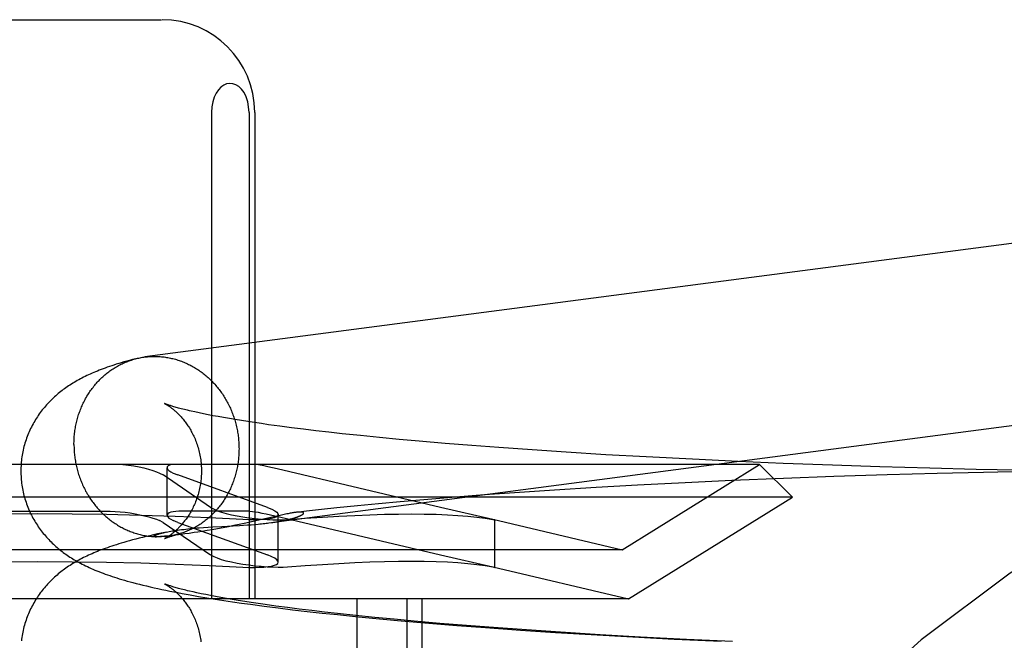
# Model space of a CAD drawing. Header units: inches. Extents: x 0 to 227, y 0 to 147.
# Tile 27 of 83: x 77.669 to 77.881, y 74.888 to 75.022. Entities that reach past the tile are written whole.
import ezdxf

# ---------------------------------------------------------------- set-up
doc = ezdxf.new("R2010")
doc.units = ezdxf.units.IN
doc.header["$LTSCALE"] = 12.466667
doc.header["$MEASUREMENT"] = 0
doc.linetypes.add('HIDDEN', pattern=[0.2, 0.1, -0.1])
doc.layers.add('DEFAULT_2', color=8, linetype='HIDDEN')

msp = doc.modelspace()

# ---------------------------------------------------------------- linework, layer by layer
at = {"layer": 'DEFAULT_2', "color": 8, "linetype": 'HIDDEN'}
for p, q in [((77.64567, 75.02195), (77.69922, 75.02195)), ((77.70997, 75.00195), (77.70997, 74.89695)), ((77.7181, 75.00195), (77.7181, 74.89695)), ((77.71932, 75.00195), (77.71932, 74.89695)), ((77.70731, 74.93707), (77.70643, 74.93727)), ((77.70826, 74.93688), (77.70731, 74.93707)), ((77.70926, 74.93668), (77.70826, 74.93688)), ((77.71032, 74.93647), (77.70926, 74.93668)), ((77.71144, 74.93626), (77.71032, 74.93647)), ((77.71262, 74.93605), (77.71144, 74.93626)), ((77.71385, 74.93584), (77.71262, 74.93605)), ((77.71513, 74.93562), (77.71385, 74.93584)), ((77.71647, 74.93541), (77.71513, 74.93562)), ((77.71786, 74.93519), (77.71647, 74.93541)), ((77.7193, 74.93497), (77.71786, 74.93519)), ((77.72079, 74.93475), (77.7193, 74.93497)), ((77.72234, 74.93453), (77.72079, 74.93475)), ((77.72474, 74.9342), (77.72234, 74.93453)), ((77.72724, 74.93387), (77.72474, 74.9342)), ((77.72984, 74.93355), (77.72724, 74.93387)), ((77.73254, 74.93322), (77.72984, 74.93355)), ((77.73533, 74.9329), (77.73254, 74.93322)), ((77.73821, 74.93258), (77.73533, 74.9329)), ((77.74218, 74.93216), (77.73821, 74.93258)), ((77.74628, 74.93175), (77.74218, 74.93216)), ((77.75052, 74.93135), (77.74628, 74.93175)), ((77.75487, 74.93096), (77.75052, 74.93135)), ((77.76046, 74.93048), (77.75487, 74.93096)), ((77.7662, 74.93002), (77.76046, 74.93048)), ((77.77206, 74.92957), (77.7662, 74.93002)), ((77.77925, 74.92907), (77.77206, 74.92957)), ((77.78656, 74.92858), (77.77925, 74.92907)), ((77.79519, 74.92805), (77.78656, 74.92858)), ((77.80389, 74.92756), (77.79519, 74.92805)), ((77.82837, 74.92595), (77.51651, 74.92595)), ((77.79869, 74.90754), (77.82837, 74.92595)), ((77.81384, 74.92705), (77.80389, 74.92756)), ((77.82371, 74.92659), (77.81384, 74.92705)), ((77.83343, 74.92618), (77.82371, 74.92659)), ((77.82837, 74.92595), (77.83544, 74.91887)), ((77.84409, 74.92577), (77.83343, 74.92618)), ((77.85433, 74.92543), (77.84409, 74.92577)), ((77.69879, 74.92409), (77.69953, 74.92368)), ((77.70981, 74.91668), (77.69953, 74.92368)), ((77.7004, 74.91497), (77.7004, 74.92524)), ((77.70174, 74.92409), (77.70274, 74.92368)), ((77.72206, 74.91668), (77.70274, 74.92368)), ((77.72416, 74.92501), (77.72217, 74.92546)), ((77.75942, 74.91668), (77.72416, 74.92501)), ((77.8559, 74.92369), (77.84439, 74.92332)), ((77.86511, 74.92511), (77.85433, 74.92543)), ((77.86672, 74.924), (77.8559, 74.92369)), ((77.87512, 74.92487), (77.86511, 74.92511)), ((77.87674, 74.92423), (77.86672, 74.924)), ((77.88422, 74.92468), (77.87512, 74.92487)), ((77.88613, 74.92441), (77.87674, 74.92423)), ((77.81226, 74.92197), (77.80203, 74.92145)), ((77.82238, 74.92245), (77.81226, 74.92197)), ((77.83355, 74.92291), (77.82238, 74.92245)), ((77.84439, 74.92332), (77.83355, 74.92291)), ((77.77649, 74.91989), (77.76897, 74.91936)), ((77.7841, 74.92039), (77.77649, 74.91989)), ((77.79305, 74.92094), (77.7841, 74.92039)), ((77.80203, 74.92145), (77.79305, 74.92094)), ((77.83544, 74.91887), (77.50944, 74.91887)), ((77.74609, 74.91746), (77.74151, 74.91702)), ((77.75076, 74.91789), (77.74609, 74.91746)), ((77.75672, 74.9184), (77.75076, 74.91789)), ((77.76279, 74.91889), (77.75672, 74.9184)), ((77.76897, 74.91936), (77.76279, 74.91889)), ((77.80008, 74.89695), (77.83544, 74.91887)), ((77.65786, 74.91588), (77.68702, 74.91588)), ((77.71831, 74.91588), (77.70373, 74.91588)), ((77.70981, 74.91668), (77.71054, 74.91627)), ((77.71831, 74.91588), (77.71944, 74.91574)), ((77.72206, 74.91668), (77.72306, 74.91627)), ((77.73051, 74.91586), (77.72831, 74.9156)), ((77.73374, 74.91622), (77.73051, 74.91586)), ((77.73703, 74.91657), (77.73374, 74.91622)), ((77.74151, 74.91702), (77.73703, 74.91657)), ((77.77076, 74.91409), (77.75942, 74.91668)), ((77.69953, 74.91341), (77.69879, 74.91382)), ((77.69953, 74.91341), (77.70981, 74.90641)), ((77.70274, 74.91341), (77.70174, 74.91382)), ((77.70274, 74.91341), (77.72206, 74.90641)), ((77.71704, 74.9132), (77.71596, 74.91297)), ((77.71809, 74.91343), (77.71704, 74.9132)), ((77.71959, 74.91376), (77.71809, 74.91343)), ((77.71936, 74.913), (77.72011, 74.91307)), ((77.72414, 74.9148), (77.71959, 74.91376)), ((77.72277, 74.91505), (77.72498, 74.91455)), ((77.72481, 74.91495), (77.72414, 74.9148)), ((77.7244, 74.90486), (77.7244, 74.91513)), ((77.72543, 74.91509), (77.72481, 74.91495)), ((77.72498, 74.91455), (77.72861, 74.9137)), ((77.72861, 74.9137), (77.75942, 74.90641)), ((77.77073, 74.9141), (77.79869, 74.90754)), ((77.77116, 74.91399), (77.77076, 74.91409)), ((77.77076, 74.91405), (77.77116, 74.91399)), ((77.77116, 74.90372), (77.77116, 74.91399)), ((77.70034, 74.91136), (77.69916, 74.91112)), ((77.70424, 74.91094), (77.70344, 74.91083)), ((77.70515, 74.91107), (77.70424, 74.91094)), ((77.70623, 74.91123), (77.70515, 74.91107)), ((77.70706, 74.91135), (77.70623, 74.91123)), ((77.708, 74.9115), (77.70706, 74.91135)), ((77.70731, 74.91227), (77.70829, 74.91234)), ((77.70903, 74.91167), (77.708, 74.9115)), ((77.70829, 74.91234), (77.70929, 74.91241)), ((77.71015, 74.91186), (77.70903, 74.91167)), ((77.70929, 74.91241), (77.71028, 74.91247)), ((77.71132, 74.91207), (77.71015, 74.91186)), ((77.71028, 74.91247), (77.71226, 74.91257)), ((77.7125, 74.91229), (77.71132, 74.91207)), ((77.71226, 74.91257), (77.71466, 74.9127)), ((77.71368, 74.91251), (77.7125, 74.91229)), ((77.71483, 74.91274), (77.71368, 74.91251)), ((77.71466, 74.9127), (77.71603, 74.91277)), ((77.71596, 74.91297), (77.71483, 74.91274)), ((77.71603, 74.91277), (77.71691, 74.91283)), ((77.71691, 74.91283), (77.71776, 74.91288)), ((77.71776, 74.91288), (77.71858, 74.91294)), ((77.71858, 74.91294), (77.71936, 74.913)), ((77.69806, 74.91034), (77.69805, 74.91034)), ((77.69814, 74.91033), (77.69812, 74.91034)), ((77.69821, 74.91033), (77.69819, 74.91033)), ((77.69825, 74.91033), (77.69823, 74.91033)), ((77.69839, 74.91033), (77.69834, 74.91033)), ((77.69845, 74.91034), (77.69839, 74.91033)), ((77.6985, 74.91034), (77.69845, 74.91034)), ((77.69857, 74.91034), (77.6985, 74.91034)), ((77.69864, 74.91034), (77.69857, 74.91034)), ((77.69871, 74.91034), (77.69864, 74.91034)), ((77.69879, 74.91035), (77.69871, 74.91034)), ((77.69889, 74.91035), (77.69879, 74.91035)), ((77.69899, 74.91036), (77.69889, 74.91035)), ((77.69909, 74.91036), (77.69899, 74.91036)), ((77.69921, 74.91037), (77.69909, 74.91036)), ((77.69934, 74.91038), (77.69921, 74.91037)), ((77.69948, 74.91039), (77.69934, 74.91038)), ((77.69963, 74.9104), (77.69948, 74.91039)), ((77.69988, 74.91043), (77.69963, 74.9104)), ((77.70016, 74.91045), (77.69988, 74.91043)), ((77.70048, 74.91048), (77.70016, 74.91045)), ((77.70082, 74.91052), (77.70048, 74.91048)), ((77.70121, 74.91056), (77.70082, 74.91052)), ((77.70165, 74.91061), (77.70121, 74.91056)), ((77.70216, 74.91067), (77.70165, 74.91061)), ((77.70275, 74.91074), (77.70216, 74.91067)), ((77.79869, 74.90754), (77.54619, 74.90754)), ((77.71054, 74.906), (77.70981, 74.90641)), ((77.72306, 74.906), (77.72206, 74.90641)), ((77.75942, 74.90641), (77.77076, 74.90382)), ((77.77073, 74.90383), (77.80008, 74.89695)), ((77.77076, 74.90382), (77.77116, 74.90372)), ((77.77116, 74.90372), (77.77076, 74.90378)), ((77.70686, 74.89824), (77.70601, 74.89843)), ((77.70778, 74.89804), (77.70686, 74.89824)), ((77.80008, 74.89695), (77.5448, 74.89695)), ((77.7054, 74.89778), (77.70718, 74.89747)), ((77.70718, 74.89747), (77.70898, 74.89717)), ((77.70875, 74.89784), (77.70778, 74.89804)), ((77.70978, 74.89764), (77.70875, 74.89784)), ((77.70898, 74.89717), (77.7108, 74.89688)), ((77.71087, 74.89743), (77.70978, 74.89764)), ((77.7108, 74.89688), (77.71265, 74.89659)), ((77.71202, 74.89722), (77.71087, 74.89743)), ((77.71322, 74.89701), (77.71202, 74.89722)), ((77.71265, 74.89659), (77.71454, 74.89631)), ((77.71448, 74.8968), (77.71322, 74.89701)), ((77.71579, 74.89658), (77.71448, 74.8968)), ((77.71454, 74.89631), (77.71646, 74.89603)), ((77.71716, 74.89636), (77.71579, 74.89658)), ((77.71646, 74.89603), (77.7184, 74.89576)), ((77.71857, 74.89615), (77.71716, 74.89636)), ((77.72004, 74.89593), (77.71857, 74.89615)), ((77.74137, 74.89695), (77.74137, 74.7407)), ((77.75221, 74.89695), (77.75221, 74.7407)), ((77.75544, 74.89695), (77.75544, 74.7407)), ((77.7184, 74.89576), (77.72138, 74.89536)), ((77.72156, 74.89571), (77.72004, 74.89593)), ((77.72138, 74.89536), (77.72442, 74.89498)), ((77.72392, 74.89538), (77.72156, 74.89571)), ((77.72639, 74.89505), (77.72392, 74.89538)), ((77.72442, 74.89498), (77.72752, 74.8946)), ((77.72896, 74.89472), (77.72639, 74.89505)), ((77.72752, 74.8946), (77.73069, 74.89423)), ((77.73163, 74.8944), (77.72896, 74.89472)), ((77.73069, 74.89423), (77.73393, 74.89388)), ((77.73439, 74.89407), (77.73163, 74.8944)), ((77.73724, 74.89375), (77.73439, 74.89407)), ((77.73393, 74.89388), (77.73722, 74.89353)), ((77.73722, 74.89353), (77.74171, 74.89307)), ((77.74117, 74.89333), (77.73724, 74.89375)), ((77.74524, 74.89292), (77.74117, 74.89333)), ((77.74171, 74.89307), (77.74629, 74.89263)), ((77.74944, 74.89252), (77.74524, 74.89292)), ((77.74629, 74.89263), (77.75097, 74.89221)), ((77.75376, 74.89212), (77.74944, 74.89252)), ((77.75097, 74.89221), (77.75693, 74.8917)), ((77.75932, 74.89164), (77.75376, 74.89212)), ((77.75693, 74.8917), (77.76301, 74.89121)), ((77.76503, 74.89118), (77.75932, 74.89164)), ((77.76301, 74.89121), (77.76919, 74.89074)), ((77.77088, 74.89073), (77.76503, 74.89118)), ((77.76919, 74.89074), (77.77671, 74.89021)), ((77.77804, 74.89022), (77.77088, 74.89073)), ((77.77671, 74.89021), (77.78432, 74.8897)), ((77.78533, 74.88973), (77.77804, 74.89022)), ((77.78432, 74.8897), (77.79199, 74.88923)), ((77.79395, 74.88919), (77.78533, 74.88973)), ((77.79199, 74.88923), (77.80097, 74.88872)), ((77.80264, 74.8887), (77.79395, 74.88919)), ((77.80097, 74.88872), (77.80993, 74.88825)), ((77.81259, 74.88818), (77.80264, 74.8887)), ((77.80993, 74.88825), (77.82009, 74.88777)), ((77.82248, 74.88771), (77.81259, 74.88818))]:
    msp.add_line(p, q, dxfattribs=at)
for points in [[(77.7181, 75.00195), (77.71802, 75.00314), (77.71781, 75.00425), (77.71747, 75.00528), (77.71702, 75.0062), (77.71649, 75.00693), (77.7159, 75.00751), (77.71526, 75.0079), (77.71459, 75.00813), (77.71393, 75.00819), (77.71327, 75.00808), (77.71263, 75.00781), (77.71203, 75.00739), (77.71148, 75.00681), (77.71098, 75.00608), (77.71057, 75.00521), (77.71025, 75.00422), (77.71005, 75.00313), (77.70997, 75.00195)], [(77.91585, 74.9778), (77.91557, 74.97781), (77.9153, 74.97781), (77.91503, 74.9778), (77.91475, 74.97779), (77.91448, 74.97778), (77.9142, 74.97776), (77.91393, 74.97774), (77.91366, 74.97771), (77.91339, 74.97768), (77.69558, 74.94914)], [(77.69566, 74.94915), (77.69593, 74.94918), (77.6962, 74.94921), (77.69647, 74.94923), (77.69675, 74.94925), (77.69702, 74.94926), (77.69729, 74.94927), (77.69757, 74.94927), (77.69784, 74.94927), (77.69812, 74.94927)], [(77.69812, 74.94927), (77.69839, 74.94926), (77.69867, 74.94925), (77.69894, 74.94923), (77.69921, 74.9492), (77.69949, 74.94918), (77.69976, 74.94914), (77.70003, 74.94911), (77.70031, 74.94906), (77.70058, 74.94902), (77.70085, 74.94897), (77.70112, 74.94891), (77.70139, 74.94885), (77.70166, 74.94879), (77.70193, 74.94872), (77.7022, 74.94865), (77.70246, 74.94857), (77.70273, 74.94849), (77.70299, 74.9484), (77.70326, 74.94831), (77.70352, 74.94821), (77.70378, 74.94811), (77.70404, 74.94801), (77.7043, 74.9479), (77.70455, 74.94779), (77.70481, 74.94767), (77.70506, 74.94755), (77.70531, 74.94742), (77.70556, 74.94729), (77.70581, 74.94716), (77.70606, 74.94702), (77.7063, 74.94688), (77.70655, 74.94673), (77.70679, 74.94658), (77.70703, 74.94643), (77.70726, 74.94627), (77.7075, 74.94611), (77.70773, 74.94594), (77.70796, 74.94577), (77.70819, 74.9456), (77.70841, 74.94542), (77.70863, 74.94524), (77.70885, 74.94506), (77.70907, 74.94487), (77.70929, 74.94468), (77.7095, 74.94448), (77.70971, 74.94429), (77.70992, 74.94408), (77.71012, 74.94388), (77.71032, 74.94367), (77.71052, 74.94346), (77.71072, 74.94324), (77.71091, 74.94302), (77.7111, 74.9428), (77.71128, 74.94258), (77.71147, 74.94235), (77.71165, 74.94212), (77.71182, 74.94188), (77.712, 74.94165), (77.71217, 74.94141), (77.71234, 74.94117), (77.7125, 74.94092), (77.71266, 74.94067), (77.71282, 74.94042), (77.71297, 74.94017), (77.71312, 74.93992), (77.71327, 74.93966), (77.71341, 74.9394), (77.71355, 74.93914), (77.71368, 74.93887), (77.71381, 74.93861), (77.71394, 74.93834), (77.71407, 74.93807), (77.71419, 74.93779), (77.7143, 74.93752), (77.71442, 74.93724), (77.71453, 74.93697), (77.71463, 74.93669), (77.71473, 74.9364), (77.71483, 74.93612), (77.71492, 74.93584), (77.71501, 74.93555), (77.7151, 74.93526), (77.71518, 74.93498), (77.71525, 74.93469), (77.71533, 74.93439), (77.7154, 74.9341), (77.71546, 74.93381), (77.71552, 74.93352), (77.71558, 74.93322), (77.71563, 74.93293), (77.71568, 74.93263), (77.71572, 74.93233), (77.71576, 74.93203), (77.7158, 74.93174), (77.71583, 74.93144), (77.71586, 74.93114), (77.71588, 74.93084), (77.7159, 74.93054), (77.71592, 74.93024), (77.71593, 74.92994), (77.71593, 74.92964), (77.71594, 74.92934)], [(77.69361, 74.94875), (77.69294, 74.94858), (77.6923, 74.9484), (77.69168, 74.94823), (77.69108, 74.94806), (77.69052, 74.94789), (77.68997, 74.94773), (77.68944, 74.94756), (77.68894, 74.9474), (77.68844, 74.94724), (77.68797, 74.94708), (77.6875, 74.94691), (77.68705, 74.94675), (77.68661, 74.94659), (77.68619, 74.94643), (77.68577, 74.94627), (77.68536, 74.94611), (77.68497, 74.94595), (77.68458, 74.94578), (77.68419, 74.94562), (77.68382, 74.94545), (77.68345, 74.94528), (77.68308, 74.94511), (77.68273, 74.94494), (77.68237, 74.94476), (77.68202, 74.94458), (77.68168, 74.9444), (77.68134, 74.94422), (77.68101, 74.94404), (77.68068, 74.94385), (77.68036, 74.94366), (77.68005, 74.94347), (77.67974, 74.94328), (77.67943, 74.94309), (77.67914, 74.94289), (77.67884, 74.94269), (77.67856, 74.94249), (77.67827, 74.94229), (77.67799, 74.94209), (77.67772, 74.94188), (77.67745, 74.94167), (77.67718, 74.94145), (77.67691, 74.94124), (77.67664, 74.94101), (77.67638, 74.94078), (77.67611, 74.94055), (77.67585, 74.94031), (77.67559, 74.94006), (77.67534, 74.93981), (77.67509, 74.93956), (77.67484, 74.93931), (77.6746, 74.93905), (77.67436, 74.93879), (77.67413, 74.93852), (77.6739, 74.93825), (77.67367, 74.93798), (77.67345, 74.9377), (77.67323, 74.93742), (77.67301, 74.93713), (77.6728, 74.93684), (77.67259, 74.93654), (77.67239, 74.93624), (77.67219, 74.93594), (77.672, 74.93563), (77.67181, 74.93531), (77.67163, 74.935), (77.67145, 74.93468), (77.67127, 74.93435), (77.6711, 74.93402), (77.67094, 74.93369), (77.67078, 74.93335), (77.67062, 74.93301), (77.67047, 74.93267), (77.67033, 74.93232), (77.6702, 74.93197), (77.67006, 74.93161), (77.66994, 74.93126), (77.66982, 74.9309), (77.66971, 74.93053), (77.6696, 74.93017), (77.6695, 74.9298), (77.66941, 74.92943), (77.66933, 74.92906), (77.66925, 74.92869), (77.66917, 74.92831), (77.66911, 74.92793), (77.66905, 74.92756), (77.669, 74.92718), (77.66895, 74.9268), (77.66891, 74.92641), (77.66888, 74.92603), (77.66886, 74.92565), (77.66884, 74.92526), (77.66883, 74.92488), (77.66883, 74.92452)], [(77.6803, 74.93026), (77.6803, 74.93056), (77.68031, 74.93086), (77.68032, 74.93116), (77.68033, 74.93146), (77.68035, 74.93176), (77.68037, 74.93206), (77.6804, 74.93236), (77.68043, 74.93265), (77.68047, 74.93295), (77.68051, 74.93324), (77.68055, 74.93354), (77.6806, 74.93383), (77.68065, 74.93413), (77.68071, 74.93442), (77.68077, 74.93471), (77.68084, 74.935), (77.68091, 74.93529), (77.68098, 74.93557), (77.68106, 74.93586), (77.68114, 74.93614), (77.68122, 74.93643), (77.68131, 74.93671), (77.6814, 74.93699), (77.6815, 74.93726), (77.6816, 74.93754), (77.68171, 74.93782), (77.68182, 74.93809), (77.68193, 74.93836), (77.68205, 74.93863), (77.68217, 74.93889), (77.68229, 74.93916), (77.68242, 74.93942), (77.68255, 74.93968), (77.68269, 74.93994), (77.68282, 74.94019), (77.68297, 74.94044), (77.68311, 74.94069), (77.68326, 74.94094), (77.68342, 74.94118), (77.68357, 74.94143), (77.68373, 74.94167), (77.6839, 74.9419), (77.68406, 74.94214), (77.68423, 74.94237), (77.68441, 74.94259), (77.68459, 74.94282), (77.68477, 74.94304), (77.68495, 74.94326), (77.68514, 74.94347), (77.68532, 74.94369), (77.68552, 74.94389), (77.68571, 74.9441), (77.68591, 74.9443), (77.68611, 74.9445), (77.68632, 74.94469), (77.68652, 74.94489), (77.68673, 74.94507), (77.68695, 74.94526), (77.68716, 74.94544), (77.68738, 74.94562), (77.6876, 74.94579), (77.68782, 74.94596), (77.68805, 74.94612), (77.68827, 74.94628), (77.6885, 74.94644), (77.68874, 74.9466), (77.68897, 74.94675), (77.68921, 74.94689), (77.68945, 74.94703), (77.68969, 74.94717), (77.68993, 74.9473), (77.69017, 74.94743), (77.69042, 74.94756), (77.69067, 74.94768), (77.69092, 74.9478), (77.69117, 74.94791), (77.69143, 74.94802), (77.69168, 74.94812), (77.69194, 74.94822), (77.69219, 74.94832), (77.69245, 74.94841), (77.69272, 74.94849), (77.69298, 74.94857), (77.69324, 74.94865), (77.69351, 74.94873)], [(77.69361, 74.94875), (77.69377, 74.94879), (77.69404, 74.94886), (77.6943, 74.94892), (77.69457, 74.94897), (77.69484, 74.94902), (77.69511, 74.94907), (77.69538, 74.94911), (77.69558, 74.94914)], [(77.69985, 74.93909), (77.69985, 74.9391), (77.69986, 74.93909), (77.69987, 74.93909), (77.69989, 74.93907), (77.69992, 74.93906), (77.69996, 74.93904), (77.7, 74.93902), (77.70004, 74.939), (77.70009, 74.93897), (77.70015, 74.93894), (77.70021, 74.9389), (77.70028, 74.93886), (77.70035, 74.93882), (77.70043, 74.93878), (77.7005, 74.93873), (77.70059, 74.93868), (77.70068, 74.93862), (77.70077, 74.93856), (77.70086, 74.9385), (77.70096, 74.93843), (77.70106, 74.93836), (77.70116, 74.93828), (77.70127, 74.9382), (77.70138, 74.93812), (77.70149, 74.93804), (77.70161, 74.93795), (77.70172, 74.93785), (77.70184, 74.93775), (77.70197, 74.93765), (77.70209, 74.93754), (77.70222, 74.93743), (77.70235, 74.93731), (77.70248, 74.93719), (77.70261, 74.93706), (77.70275, 74.93693), (77.70289, 74.9368), (77.70302, 74.93666), (77.70317, 74.93651), (77.70331, 74.93636), (77.70345, 74.9362), (77.70359, 74.93603), (77.70374, 74.93586), (77.70389, 74.93569), (77.70403, 74.93551), (77.70418, 74.93532), (77.70433, 74.93513), (77.70448, 74.93493), (77.70463, 74.93472), (77.70477, 74.93451), (77.70492, 74.93429), (77.70507, 74.93406), (77.70521, 74.93383), (77.70536, 74.93359), (77.7055, 74.93334), (77.70564, 74.93309), (77.70578, 74.93283), (77.70592, 74.93257), (77.70605, 74.93229), (77.70619, 74.93202), (77.70631, 74.93173), (77.70644, 74.93145), (77.70656, 74.93115), (77.70667, 74.93085), (77.70679, 74.93055), (77.70689, 74.93024), (77.707, 74.92992), (77.70709, 74.92961), (77.70719, 74.92928), (77.70727, 74.92896), (77.70735, 74.92863), (77.70743, 74.9283), (77.7075, 74.92796), (77.70756, 74.92762), (77.70762, 74.92728), (77.70767, 74.92694), (77.70771, 74.92659), (77.70775, 74.92625), (77.70778, 74.9259), (77.7078, 74.92555), (77.70782, 74.9252), (77.70783, 74.92485), (77.70783, 74.92452)], [(77.70643, 74.93727), (77.7056, 74.93745), (77.70521, 74.93754), (77.70484, 74.93763), (77.70447, 74.93772), (77.70413, 74.9378), (77.7038, 74.93789), (77.70348, 74.93797), (77.70318, 74.93805), (77.70289, 74.93812), (77.70262, 74.9382), (77.70236, 74.93827), (77.70212, 74.93834), (77.70189, 74.9384), (77.70167, 74.93847), (77.70147, 74.93853), (77.70128, 74.93859), (77.70111, 74.93864), (77.70094, 74.9387), (77.70079, 74.93875), (77.70066, 74.93879), (77.70053, 74.93884), (77.70042, 74.93888), (77.70032, 74.93891), (77.70022, 74.93895), (77.70014, 74.93898), (77.70007, 74.939), (77.70001, 74.93903), (77.69996, 74.93905), (77.69992, 74.93906), (77.69989, 74.93908), (77.69987, 74.93909), (77.69986, 74.93909)], [(77.72011, 74.91307), (77.72046, 74.9131), (77.72081, 74.91314), (77.72115, 74.91317), (77.72148, 74.91321), (77.72179, 74.91324), (77.7221, 74.91328), (77.72239, 74.91332), (77.91838, 74.939)], [(77.6803, 74.93026), (77.6803, 74.92996), (77.68031, 74.92966), (77.68032, 74.92936), (77.68033, 74.92906), (77.68035, 74.92877), (77.68037, 74.92847), (77.6804, 74.92817), (77.68043, 74.92787), (77.68047, 74.92757), (77.68051, 74.92727), (77.68055, 74.92698), (77.6806, 74.92668), (77.68065, 74.92638), (77.68071, 74.92609), (77.68077, 74.92579), (77.68084, 74.9255), (77.68091, 74.92521), (77.68098, 74.92492), (77.68106, 74.92463), (77.68114, 74.92434), (77.68122, 74.92405), (77.68131, 74.92377), (77.6814, 74.92348), (77.6815, 74.9232), (77.6816, 74.92292), (77.68171, 74.92264), (77.68182, 74.92236), (77.68193, 74.92209), (77.68205, 74.92181), (77.68217, 74.92154), (77.68229, 74.92127), (77.68242, 74.921), (77.68255, 74.92073), (77.68269, 74.92047), (77.68282, 74.92021), (77.68297, 74.91995), (77.68311, 74.91969), (77.68326, 74.91943), (77.68342, 74.91918), (77.68357, 74.91893), (77.68373, 74.91868), (77.6839, 74.91844), (77.68406, 74.9182), (77.68423, 74.91796), (77.68441, 74.91772), (77.68459, 74.91749), (77.68477, 74.91726), (77.68495, 74.91703), (77.68514, 74.9168), (77.68532, 74.91658), (77.68552, 74.91636), (77.68571, 74.91615), (77.68591, 74.91594), (77.68611, 74.91573), (77.68632, 74.91552), (77.68652, 74.91532), (77.68673, 74.91512), (77.68695, 74.91493), (77.68716, 74.91473), (77.68738, 74.91455), (77.6876, 74.91436), (77.68782, 74.91418), (77.68805, 74.914), (77.68827, 74.91383), (77.6885, 74.91366), (77.68874, 74.91349), (77.68897, 74.91333), (77.68921, 74.91317), (77.68945, 74.91302), (77.68969, 74.91287), (77.68993, 74.91272), (77.69017, 74.91258), (77.69042, 74.91244), (77.69067, 74.91231), (77.69092, 74.91218), (77.69117, 74.91206), (77.69143, 74.91193), (77.69168, 74.91182), (77.69194, 74.9117), (77.69219, 74.9116), (77.69245, 74.91149), (77.69272, 74.91139), (77.69298, 74.9113), (77.69324, 74.9112), (77.69351, 74.91112), (77.69377, 74.91104), (77.69404, 74.91096), (77.6943, 74.91088), (77.69457, 74.91082), (77.69484, 74.91075), (77.69511, 74.91069), (77.69538, 74.91064), (77.69566, 74.91059), (77.69593, 74.91054), (77.6962, 74.9105), (77.69647, 74.91046), (77.69675, 74.91043), (77.69702, 74.9104), (77.69729, 74.91038), (77.69757, 74.91036), (77.69784, 74.91034), (77.69812, 74.91034)], [(77.71594, 74.92934), (77.71593, 74.92904), (77.71593, 74.92874), (77.71592, 74.92844), (77.7159, 74.92814), (77.71588, 74.92784), (77.71586, 74.92755), (77.71583, 74.92725), (77.7158, 74.92695), (77.71576, 74.92666), (77.71572, 74.92636), (77.71568, 74.92607), (77.71563, 74.92577), (77.71558, 74.92548), (77.71552, 74.92519), (77.71546, 74.9249), (77.7154, 74.92461), (77.71533, 74.92432), (77.71525, 74.92403), (77.71518, 74.92375), (77.7151, 74.92346), (77.71501, 74.92318), (77.71492, 74.9229), (77.71483, 74.92262), (77.71473, 74.92234), (77.71463, 74.92206), (77.71453, 74.92179), (77.71442, 74.92152), (77.7143, 74.92125), (77.71419, 74.92098), (77.71407, 74.92071), (77.71394, 74.92045), (77.71381, 74.92019), (77.71368, 74.91993), (77.71355, 74.91967), (77.71341, 74.91941), (77.71327, 74.91916), (77.71312, 74.91891), (77.71297, 74.91866), (77.71282, 74.91842), (77.71266, 74.91818), (77.7125, 74.91794), (77.71234, 74.9177), (77.71217, 74.91747), (77.712, 74.91724), (77.71182, 74.91701), (77.71165, 74.91679), (77.71147, 74.91656), (77.71128, 74.91635), (77.7111, 74.91613), (77.71091, 74.91592), (77.71072, 74.91571), (77.71052, 74.91551), (77.71032, 74.9153), (77.71012, 74.91511), (77.70992, 74.91491), (77.70971, 74.91472), (77.7095, 74.91453), (77.70929, 74.91435), (77.70907, 74.91417), (77.70885, 74.91399), (77.70863, 74.91382), (77.70841, 74.91365), (77.70819, 74.91348), (77.70796, 74.91332), (77.70773, 74.91316), (77.7075, 74.91301), (77.70726, 74.91286), (77.70703, 74.91271), (77.70679, 74.91257), (77.70655, 74.91243), (77.7063, 74.9123), (77.70606, 74.91217), (77.70581, 74.91205), (77.70556, 74.91192), (77.70531, 74.91181), (77.70506, 74.9117), (77.70481, 74.91159), (77.70455, 74.91148), (77.7043, 74.91138), (77.70404, 74.91129), (77.70378, 74.9112), (77.70352, 74.91111), (77.70326, 74.91103), (77.70299, 74.91095)], [(77.69085, 74.92595), (77.69204, 74.9258), (77.69321, 74.92562), (77.69434, 74.92542), (77.6954, 74.92518), (77.6964, 74.92493), (77.69731, 74.92466), (77.69811, 74.92438), (77.69879, 74.92409)], [(77.70141, 74.92595), (77.70095, 74.9258), (77.70063, 74.92562), (77.70045, 74.92542), (77.7004, 74.92525)], [(77.72217, 74.92546), (77.72129, 74.92565), (77.7205, 74.92581), (77.71982, 74.92595)], [(77.66883, 74.92452), (77.66883, 74.92417), (77.66884, 74.92379), (77.66886, 74.9234), (77.66888, 74.92302), (77.66891, 74.92264), (77.66895, 74.92225), (77.669, 74.92187), (77.66905, 74.92149), (77.66911, 74.92111), (77.66917, 74.92074), (77.66925, 74.92036), (77.66933, 74.91999), (77.66941, 74.91962), (77.6695, 74.91925), (77.6696, 74.91888), (77.66971, 74.91851), (77.66982, 74.91815), (77.66994, 74.91779), (77.67006, 74.91743), (77.67019, 74.91708), (77.67033, 74.91673), (77.67047, 74.91638), (77.67062, 74.91604), (77.67078, 74.9157), (77.67094, 74.91536), (77.6711, 74.91503), (77.67127, 74.9147), (77.67144, 74.91437), (77.67162, 74.91405), (77.67181, 74.91373), (77.672, 74.91342), (77.67219, 74.91311), (77.67239, 74.91281), (77.67259, 74.91251), (77.6728, 74.91221), (77.67301, 74.91192), (77.67323, 74.91163), (77.67345, 74.91135), (77.67367, 74.91107), (77.6739, 74.9108), (77.67413, 74.91053), (77.67436, 74.91026), (77.6746, 74.91), (77.67484, 74.90974), (77.67509, 74.90948), (77.67534, 74.90923), (77.67559, 74.90898), (77.67585, 74.90874), (77.67611, 74.9085), (77.67638, 74.90826), (77.67664, 74.90804), (77.67691, 74.90781), (77.67718, 74.90759), (77.67745, 74.90738), (77.67772, 74.90717), (77.67799, 74.90696), (77.67827, 74.90675), (77.67856, 74.90655), (77.67884, 74.90635), (77.67914, 74.90616), (77.67943, 74.90596), (77.67974, 74.90577), (77.68005, 74.90558), (77.68036, 74.90538), (77.68068, 74.9052), (77.68101, 74.90501), (77.68135, 74.90482), (77.6817, 74.90463), (77.68206, 74.90444), (77.68242, 74.90426), (77.6828, 74.90407), (77.68319, 74.90389), (77.68358, 74.9037), (77.68399, 74.90352), (77.6844, 74.90334), (77.68482, 74.90316), (77.68525, 74.90298), (77.68569, 74.90281), (77.68614, 74.90263), (77.68659, 74.90246), (77.68706, 74.90229), (77.68753, 74.90212), (77.68802, 74.90195), (77.68852, 74.90178), (77.68903, 74.90162), (77.68955, 74.90145), (77.69008, 74.90129), (77.69064, 74.90112), (77.69121, 74.90095), (77.6918, 74.90078), (77.69241, 74.90061), (77.69304, 74.90044), (77.69371, 74.90027), (77.69442, 74.90009), (77.69516, 74.8999), (77.69595, 74.89971), (77.69676, 74.89952), (77.69759, 74.89934), (77.69843, 74.89915), (77.69928, 74.89897), (77.70014, 74.89879), (77.70101, 74.89861), (77.70188, 74.89844), (77.70276, 74.89827), (77.70364, 74.8981), (77.7054, 74.89778)], [(77.70783, 74.92452), (77.70783, 74.9242), (77.70782, 74.92385), (77.7078, 74.9235), (77.70778, 74.92315), (77.70775, 74.9228), (77.70771, 74.92246), (77.70767, 74.92211), (77.70762, 74.92177), (77.70756, 74.92143), (77.7075, 74.92109), (77.70743, 74.92076), (77.70735, 74.92043), (77.70727, 74.9201), (77.70719, 74.91977), (77.7071, 74.91945), (77.707, 74.91913), (77.7069, 74.91882), (77.70679, 74.91851), (77.70668, 74.91821), (77.70656, 74.91791), (77.70644, 74.91762), (77.70632, 74.91733), (77.70619, 74.91705), (77.70606, 74.91677), (77.70593, 74.9165), (77.70579, 74.91623), (77.70565, 74.91598), (77.70551, 74.91572), (77.70537, 74.91548), (77.70523, 74.91524), (77.70508, 74.91501), (77.70493, 74.91478), (77.70479, 74.91456), (77.70464, 74.91435), (77.70449, 74.91414), (77.70434, 74.91394), (77.7042, 74.91375), (77.70405, 74.91356), (77.7039, 74.91338), (77.70376, 74.9132), (77.70361, 74.91303), (77.70347, 74.91287), (77.70332, 74.91271), (77.70318, 74.91256), (77.70304, 74.91241), (77.7029, 74.91227), (77.70277, 74.91213), (77.70263, 74.912), (77.7025, 74.91187), (77.70237, 74.91175), (77.70224, 74.91163), (77.70211, 74.91152), (77.70199, 74.91141), (77.70186, 74.91131), (77.70174, 74.91121), (77.70163, 74.91112), (77.70151, 74.91103), (77.7014, 74.91094), (77.70129, 74.91086), (77.70118, 74.91078), (77.70108, 74.9107), (77.70098, 74.91063), (77.70088, 74.91056), (77.70078, 74.9105), (77.70069, 74.91044), (77.7006, 74.91038), (77.70052, 74.91033), (77.70044, 74.91028), (77.70037, 74.91023), (77.70029, 74.91019), (77.70023, 74.91015), (77.70016, 74.91012), (77.70011, 74.91008), (77.70005, 74.91005), (77.70001, 74.91003), (77.69996, 74.91001), (77.69993, 74.90999), (77.6999, 74.90997), (77.69988, 74.90996), (77.69986, 74.90995), (77.69985, 74.90995)], [(77.7004, 74.92525), (77.70041, 74.92518), (77.70052, 74.92493), (77.70078, 74.92466), (77.70119, 74.92438), (77.70174, 74.92409)], [(77.67244, 74.91527), (77.66499, 74.91524), (77.65754, 74.91513), (77.65012, 74.91496), (77.64273, 74.91473), (77.63539, 74.91442), (77.62811, 74.91405)], [(77.71677, 74.91405), (77.70949, 74.91442), (77.70215, 74.91472), (77.69476, 74.91496), (77.68734, 74.91513), (77.67989, 74.91524), (77.67244, 74.91527)], [(77.68702, 74.91588), (77.68808, 74.91587), (77.68916, 74.91582), (77.69025, 74.91573), (77.69134, 74.91562), (77.69243, 74.91547), (77.6935, 74.9153), (77.69454, 74.9151), (77.69554, 74.91488), (77.69647, 74.91464), (77.69734, 74.91438), (77.69812, 74.91411), (77.69879, 74.91382)], [(77.70373, 74.91588), (77.70296, 74.91587), (77.70228, 74.91582), (77.70169, 74.91573), (77.7012, 74.91562), (77.70083, 74.91547), (77.70057, 74.9153), (77.70043, 74.9151), (77.7004, 74.91498)], [(77.71054, 74.91627), (77.7113, 74.91596), (77.71219, 74.91566), (77.7132, 74.91537), (77.71431, 74.9151), (77.71551, 74.91486), (77.71678, 74.91464), (77.71808, 74.91445), (77.7194, 74.91429), (77.72072, 74.91416), (77.72201, 74.91407), (77.72324, 74.91401), (77.7244, 74.91399), (77.72547, 74.914), (77.72643, 74.91405)], [(77.71944, 74.91574), (77.7201, 74.91562), (77.72088, 74.91546), (77.72178, 74.91527), (77.72277, 74.91505)], [(77.72296, 74.91339), (77.72323, 74.91343), (77.72349, 74.91347), (77.72373, 74.9135), (77.72397, 74.91354), (77.7242, 74.91358), (77.72442, 74.91361), (77.72464, 74.91365), (77.72484, 74.91369), (77.72503, 74.91372), (77.72522, 74.91376), (77.7254, 74.91379), (77.72558, 74.91383), (77.72575, 74.91386), (77.72591, 74.9139), (77.72606, 74.91393), (77.72621, 74.91396), (77.72635, 74.914), (77.72649, 74.91403), (77.72662, 74.91406), (77.72674, 74.91409), (77.72686, 74.91412), (77.72698, 74.91415), (77.72709, 74.91418), (77.72719, 74.9142), (77.72729, 74.91423), (77.72739, 74.91426), (77.72748, 74.91428), (77.72757, 74.91431), (77.72766, 74.91434), (77.72774, 74.91436), (77.72782, 74.91438), (77.7279, 74.91441), (77.72797, 74.91443), (77.72805, 74.91445), (77.72811, 74.91448), (77.72818, 74.9145), (77.72824, 74.91452), (77.72831, 74.91454), (77.72837, 74.91456), (77.72842, 74.91458), (77.72848, 74.9146), (77.72853, 74.91462), (77.72858, 74.91464), (77.72864, 74.91466), (77.72868, 74.91468), (77.72873, 74.9147), (77.72878, 74.91472), (77.72882, 74.91473), (77.72887, 74.91475), (77.72891, 74.91477), (77.72895, 74.91479), (77.72899, 74.9148), (77.72903, 74.91482), (77.72907, 74.91484), (77.7291, 74.91485), (77.72914, 74.91487), (77.72917, 74.91489), (77.72921, 74.9149), (77.72924, 74.91492), (77.72927, 74.91494), (77.7293, 74.91495), (77.72933, 74.91497), (77.72936, 74.91498), (77.72939, 74.915), (77.72942, 74.91502), (77.72945, 74.91503), (77.72948, 74.91505), (77.7295, 74.91506), (77.72953, 74.91508), (77.72956, 74.9151), (77.72958, 74.91511), (77.7296, 74.91513), (77.72963, 74.91514), (77.72965, 74.91516), (77.72967, 74.91517), (77.72969, 74.91519), (77.72971, 74.91521), (77.72973, 74.91522), (77.72975, 74.91524), (77.72977, 74.91525), (77.72978, 74.91527), (77.7298, 74.91529), (77.72981, 74.9153), (77.72983, 74.91532), (77.72984, 74.91533), (77.72985, 74.91535), (77.72986, 74.91537), (77.72987, 74.91538), (77.72987, 74.9154), (77.72988, 74.91542), (77.72988, 74.91543), (77.72988, 74.91545), (77.72988, 74.91546), (77.72988, 74.91548), (77.72988, 74.91549), (77.72987, 74.91551), (77.72986, 74.91552), (77.72985, 74.91554), (77.72983, 74.91555), (77.72981, 74.91557), (77.72979, 74.91558), (77.72976, 74.91559), (77.72973, 74.91561), (77.72969, 74.91562), (77.72965, 74.91563), (77.72961, 74.91564), (77.72956, 74.91564), (77.72951, 74.91565), (77.72945, 74.91566), (77.72938, 74.91566), (77.72931, 74.91567), (77.72923, 74.91567), (77.72914, 74.91567), (77.72905, 74.91567), (77.72895, 74.91566), (77.72884, 74.91565), (77.72872, 74.91565), (77.72859, 74.91563), (77.72846, 74.91562), (77.72834, 74.91561)], [(77.72306, 74.91627), (77.72365, 74.91596), (77.72407, 74.91566), (77.72432, 74.91537), (77.7244, 74.91513)], [(77.72831, 74.9156), (77.72816, 74.91559), (77.72799, 74.91556), (77.72781, 74.91554), (77.72762, 74.91551), (77.72743, 74.91548), (77.72722, 74.91544), (77.727, 74.9154), (77.72677, 74.91536), (77.72653, 74.91531), (77.72627, 74.91526), (77.726, 74.91521), (77.72543, 74.91509)], [(77.72643, 74.91405), (77.73025, 74.91434), (77.73394, 74.91458), (77.7375, 74.91479), (77.74092, 74.91496), (77.74421, 74.9151), (77.74735, 74.9152), (77.75036, 74.91525), (77.75322, 74.91527), (77.75594, 74.91525), (77.75851, 74.9152), (77.76094, 74.9151), (77.76321, 74.91496), (77.76533, 74.91479), (77.7673, 74.91458), (77.76911, 74.91434), (77.77076, 74.91405)], [(77.7004, 74.91498), (77.70042, 74.91488), (77.70054, 74.91464), (77.7008, 74.91438), (77.7012, 74.91411), (77.70174, 74.91382)], [(77.7244, 74.91513), (77.72429, 74.91486), (77.72401, 74.91464), (77.72356, 74.91445), (77.72296, 74.91429), (77.7222, 74.91416), (77.72131, 74.91407), (77.7203, 74.91401), (77.7192, 74.91399), (77.71801, 74.914), (77.71677, 74.91405)], [(77.69916, 74.91112), (77.69832, 74.91094), (77.69749, 74.91075), (77.69667, 74.91057), (77.69587, 74.91038), (77.6951, 74.91019), (77.69435, 74.91001), (77.69364, 74.90983), (77.69295, 74.90965), (77.69231, 74.90947), (77.69169, 74.9093), (77.69109, 74.90913), (77.69052, 74.90896), (77.68998, 74.90879), (77.68945, 74.90863), (77.68894, 74.90847), (77.68845, 74.90831), (77.68797, 74.90814), (77.68751, 74.90798), (77.68706, 74.90782), (77.68662, 74.90766), (77.68619, 74.9075), (77.68577, 74.90734), (77.68537, 74.90718), (77.68497, 74.90701), (77.68458, 74.90685), (77.6842, 74.90668), (77.68382, 74.90652), (77.68345, 74.90635), (77.68309, 74.90618), (77.68273, 74.906), (77.68237, 74.90583), (77.68203, 74.90565), (77.68168, 74.90547), (77.68134, 74.90529), (77.68101, 74.9051), (77.68068, 74.90492), (77.68036, 74.90473), (77.68005, 74.90454), (77.67974, 74.90435), (77.67944, 74.90415), (77.67914, 74.90396), (77.67885, 74.90376), (77.67856, 74.90356), (77.67827, 74.90336), (77.67799, 74.90316), (77.67772, 74.90295), (77.67745, 74.90274), (77.67718, 74.90252), (77.67691, 74.9023), (77.67664, 74.90208), (77.67638, 74.90185), (77.67611, 74.90161), (77.67585, 74.90137), (77.67559, 74.90113), (77.67534, 74.90088), (77.67509, 74.90063), (77.67484, 74.90037), (77.6746, 74.90012), (77.67436, 74.89985), (77.67413, 74.89959), (77.6739, 74.89932), (77.67367, 74.89904), (77.67345, 74.89877), (77.67323, 74.89848), (77.67301, 74.8982), (77.6728, 74.8979), (77.6726, 74.89761), (77.67239, 74.89731), (77.67219, 74.897), (77.672, 74.89669), (77.67181, 74.89638), (77.67163, 74.89606), (77.67145, 74.89574), (77.67127, 74.89542), (77.6711, 74.89509), (77.67094, 74.89475), (77.67078, 74.89442), (77.67062, 74.89408), (77.67047, 74.89373), (77.67033, 74.89339), (77.6702, 74.89303), (77.67006, 74.89268), (77.66994, 74.89232), (77.66982, 74.89196), (77.66971, 74.8916), (77.6696, 74.89124), (77.6695, 74.89087), (77.66941, 74.8905), (77.66933, 74.89013), (77.66925, 74.88975), (77.66917, 74.88938), (77.66911, 74.889), (77.66905, 74.88862), (77.669, 74.88824), (77.66895, 74.88786)], [(77.69803, 74.91034), (77.69801, 74.91034), (77.698, 74.91034), (77.69798, 74.91034), (77.69796, 74.91034), (77.69795, 74.91034), (77.69793, 74.91034), (77.69791, 74.91035), (77.6979, 74.91035), (77.69788, 74.91035), (77.69787, 74.91035), (77.69785, 74.91035), (77.69783, 74.91035), (77.69782, 74.91036), (77.6978, 74.91036), (77.69779, 74.91036), (77.69777, 74.91036), (77.69776, 74.91037), (77.69774, 74.91037), (77.69773, 74.91037), (77.69771, 74.91038), (77.6977, 74.91038), (77.69768, 74.91038), (77.69767, 74.91039), (77.69766, 74.91039), (77.69764, 74.9104), (77.69763, 74.9104), (77.69762, 74.91041), (77.69761, 74.91041), (77.6976, 74.91042), (77.6976, 74.91043), (77.69759, 74.91044), (77.69758, 74.91044), (77.69758, 74.91045), (77.69758, 74.91046), (77.69758, 74.91047), (77.69758, 74.91048), (77.69758, 74.91049), (77.69759, 74.9105), (77.6976, 74.91051), (77.69761, 74.91052), (77.69762, 74.91054), (77.69764, 74.91055), (77.69765, 74.91057), (77.69768, 74.91058), (77.6977, 74.9106), (77.69773, 74.91061), (77.69776, 74.91063), (77.6978, 74.91065), (77.69784, 74.91067), (77.69788, 74.91069), (77.69794, 74.91071), (77.69799, 74.91074), (77.69805, 74.91076), (77.69812, 74.91078), (77.6982, 74.91081), (77.69828, 74.91084), (77.69837, 74.91087), (77.69847, 74.9109), (77.69857, 74.91093), (77.69869, 74.91097), (77.69882, 74.91101), (77.69896, 74.91104), (77.69911, 74.91108), (77.69927, 74.91112), (77.69944, 74.91117), (77.69963, 74.91121), (77.69984, 74.91126), (77.70006, 74.91131)], [(77.69985, 74.90995), (77.69985, 74.90995), (77.69985, 74.90995), (77.69986, 74.90996), (77.69988, 74.90997), (77.69991, 74.90998), (77.69995, 74.90999), (77.7, 74.91001), (77.70006, 74.91004), (77.70012, 74.91006), (77.7002, 74.91009), (77.70029, 74.91012), (77.70039, 74.91016), (77.7005, 74.9102), (77.70062, 74.91024), (77.70076, 74.91029), (77.7009, 74.91034), (77.70106, 74.91039), (77.70123, 74.91044), (77.70142, 74.9105), (77.70161, 74.91056), (77.70182, 74.91062), (77.70205, 74.91069), (77.70229, 74.91076), (77.70254, 74.91083), (77.70299, 74.91095)], [(77.70031, 74.91136), (77.70058, 74.91141), (77.70087, 74.91147), (77.70119, 74.91153), (77.70153, 74.91159), (77.70189, 74.91165), (77.70228, 74.91171), (77.70269, 74.91177), (77.70312, 74.91183), (77.70355, 74.91189), (77.704, 74.91194), (77.70445, 74.912), (77.70492, 74.91205), (77.70538, 74.9121), (77.70586, 74.91214), (77.70634, 74.91219), (77.70682, 74.91223), (77.70731, 74.91227)], [(77.7028, 74.9109), (77.70273, 74.91088), (77.70246, 74.91081), (77.7022, 74.91075), (77.70193, 74.91069), (77.70166, 74.91063), (77.70139, 74.91058), (77.70112, 74.91054), (77.70085, 74.91049), (77.70065, 74.91047)], [(77.70344, 74.91083), (77.70058, 74.91046), (77.70031, 74.91043), (77.70003, 74.9104), (77.69976, 74.91038), (77.69949, 74.91036), (77.69921, 74.91034), (77.69894, 74.91033), (77.69867, 74.91033), (77.69839, 74.91033), (77.69812, 74.91034)], [(77.69834, 74.91033), (77.6983, 74.91033), (77.69828, 74.91033)], [(77.62811, 74.90378), (77.63539, 74.90415), (77.64273, 74.90445), (77.65012, 74.90469), (77.65754, 74.90486), (77.66499, 74.90496), (77.67244, 74.905)], [(77.67244, 74.905), (77.67989, 74.90496), (77.68734, 74.90486), (77.69476, 74.90469), (77.70215, 74.90445), (77.70949, 74.90415), (77.71677, 74.90378)], [(77.72643, 74.90378), (77.72547, 74.90373), (77.7244, 74.90372), (77.72324, 74.90374), (77.722, 74.9038), (77.72071, 74.90389), (77.71939, 74.90402), (77.71807, 74.90418), (77.71677, 74.90437), (77.71551, 74.90459), (77.71431, 74.90483), (77.7132, 74.9051), (77.71218, 74.90539), (77.71129, 74.90569), (77.71054, 74.906)], [(77.71677, 74.90378), (77.71802, 74.90373), (77.7192, 74.90372), (77.72031, 74.90374), (77.72131, 74.9038), (77.7222, 74.90389), (77.72296, 74.90402), (77.72357, 74.90418), (77.72401, 74.90437), (77.72429, 74.90459), (77.7244, 74.90486)], [(77.7244, 74.90486), (77.72432, 74.9051), (77.72407, 74.90539), (77.72365, 74.90569), (77.72306, 74.906)], [(77.77076, 74.90378), (77.76911, 74.90406), (77.7673, 74.90431), (77.76533, 74.90452), (77.76321, 74.90469), (77.76094, 74.90483), (77.75851, 74.90492), (77.75594, 74.90498), (77.75322, 74.905), (77.75036, 74.90498), (77.74735, 74.90492), (77.74421, 74.90483), (77.74092, 74.90469), (77.7375, 74.90452), (77.73394, 74.90431), (77.73025, 74.90406), (77.72643, 74.90378)], [(77.69985, 74.90016), (77.69985, 74.90016), (77.69986, 74.90016), (77.69987, 74.90015), (77.69989, 74.90014), (77.69992, 74.90013), (77.69996, 74.90011), (77.7, 74.90009), (77.70004, 74.90006), (77.70009, 74.90004), (77.70015, 74.9), (77.70021, 74.89997), (77.70028, 74.89993), (77.70035, 74.89989), (77.70043, 74.89984), (77.70051, 74.89979), (77.70059, 74.89974), (77.70068, 74.89969), (77.70077, 74.89963), (77.70086, 74.89956), (77.70096, 74.89949), (77.70106, 74.89942), (77.70116, 74.89935), (77.70127, 74.89927), (77.70138, 74.89919), (77.70149, 74.8991), (77.70161, 74.89901), (77.70172, 74.89892), (77.70184, 74.89882), (77.70197, 74.89871), (77.70209, 74.89861), (77.70222, 74.89849), (77.70235, 74.89838), (77.70248, 74.89826), (77.70261, 74.89813), (77.70275, 74.898), (77.70289, 74.89786), (77.70303, 74.89772), (77.70317, 74.89757), (77.70331, 74.89742), (77.70345, 74.89726), (77.70359, 74.8971), (77.70374, 74.89693), (77.70389, 74.89676), (77.70403, 74.89657), (77.70418, 74.89639), (77.70433, 74.89619), (77.70448, 74.89599), (77.70463, 74.89578), (77.70477, 74.89557), (77.70492, 74.89535), (77.70507, 74.89513), (77.70521, 74.89489), (77.70536, 74.89465), (77.7055, 74.89441), (77.70564, 74.89416), (77.70578, 74.8939), (77.70592, 74.89363), (77.70605, 74.89336), (77.70619, 74.89308), (77.70631, 74.8928), (77.70644, 74.89251), (77.70656, 74.89222), (77.70667, 74.89192), (77.70679, 74.89161), (77.70689, 74.8913), (77.707, 74.89099), (77.70709, 74.89067), (77.70719, 74.89035), (77.70727, 74.89002), (77.70735, 74.8897), (77.70743, 74.88936), (77.7075, 74.88903), (77.70756, 74.88869), (77.70762, 74.88835), (77.70767, 74.888), (77.70771, 74.88766)], [(77.70601, 74.89843), (77.70521, 74.89861), (77.70483, 74.8987), (77.70447, 74.89878), (77.70413, 74.89887), (77.7038, 74.89895), (77.70348, 74.89903), (77.70318, 74.89911), (77.70289, 74.89919), (77.70262, 74.89926), (77.70236, 74.89934), (77.70212, 74.8994), (77.70189, 74.89947), (77.70167, 74.89954), (77.70147, 74.8996), (77.70128, 74.89966), (77.70111, 74.89971), (77.70094, 74.89976), (77.70079, 74.89981), (77.70066, 74.89986), (77.70053, 74.8999), (77.70042, 74.89994), (77.70031, 74.89998), (77.70022, 74.90001), (77.70014, 74.90004), (77.70007, 74.90007), (77.70001, 74.90009), (77.69996, 74.90011), (77.69992, 74.90013), (77.69989, 74.90014), (77.69987, 74.90015), (77.69986, 74.90016)]]:
    msp.add_lwpolyline(points, dxfattribs=at)
for centre, radius, start, end in [((77.69932, 75.00195), 0.02, 0, 90), ((78.02228, 74.6952), 0.25, 90, 270)]:
    msp.add_arc(centre, radius, start, end, dxfattribs=at)

doc.saveas('drawing.dxf')
